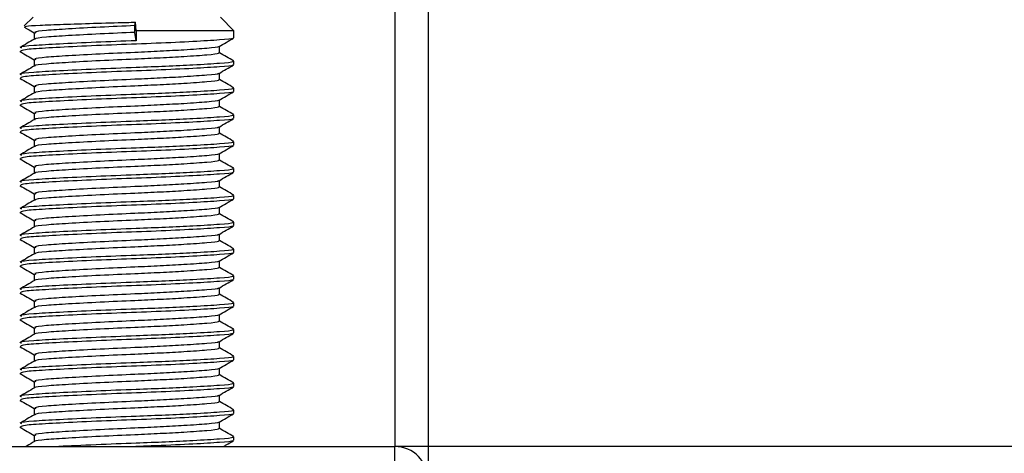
# Model space of a CAD drawing. Header units: millimetres. Extents: x 0 to 420, y 0 to 297.
# Tile 46 of 128: x 116.14 to 118.79, y 199.93 to 201.1. Entities that reach past the tile are written whole.
import ezdxf

# ---------------------------------------------------------------- set-up
doc = ezdxf.new("R2010")
doc.units = ezdxf.units.MM

msp = doc.modelspace()

# ---------------------------------------------------------------- linework, layer by layer
at = {"color": 7, "linetype": 'Continuous', "lineweight": 25}
for p, q in [((117.15013, 233.82723), (117.15013, 199.94886)), ((117.24023, 233.82723), (117.24023, 199.94886)), ((116.17702, 201.10217), (116.15363, 201.07877)), ((116.71764, 201.06613), (116.68159, 201.10217)), ((116.45093, 201.07964), (116.45233, 201.08898)), ((116.45093, 201.06162), (116.45093, 201.07964)), ((116.45431, 201.06613), (116.45233, 201.08898)), ((116.18, 201.06056), (116.18, 201.04306)), ((116.45431, 201.0391), (116.45093, 201.06162)), ((116.45431, 201.06613), (116.45431, 201.0391)), ((116.71764, 201.06613), (116.45431, 201.06613)), ((116.71764, 201.04708), (116.71764, 201.06613)), ((116.67862, 201.0065), (116.67862, 201.02407)), ((116.14139, 201.01039), (116.14382, 201.00999)), ((116.18, 200.98848), (116.18, 200.97098)), ((116.71764, 200.97499), (116.71764, 200.984)), ((116.14139, 200.93831), (116.14382, 200.93791)), ((116.67862, 200.93442), (116.67862, 200.95199)), ((116.18, 200.9164), (116.18, 200.8989)), ((116.71764, 200.90291), (116.71764, 200.91192)), ((116.14139, 200.86623), (116.14382, 200.86583)), ((116.67862, 200.86234), (116.67862, 200.87991)), ((116.18, 200.84432), (116.18, 200.82681)), ((116.71764, 200.83083), (116.71764, 200.83984)), ((116.67862, 200.79026), (116.67862, 200.80783)), ((116.14139, 200.79415), (116.14382, 200.79375)), ((116.18, 200.77224), (116.18, 200.75473)), ((116.71764, 200.75875), (116.71764, 200.76776)), ((116.67862, 200.71817), (116.67862, 200.73574)), ((116.14139, 200.72206), (116.14382, 200.72166)), ((116.18, 200.70015), (116.18, 200.68265)), ((116.71764, 200.68667), (116.71764, 200.69568)), ((116.14139, 200.64998), (116.14382, 200.64958)), ((116.67862, 200.64609), (116.67862, 200.66366)), ((116.18, 200.62807), (116.18, 200.61057)), ((116.71764, 200.61459), (116.71764, 200.6236)), ((116.14139, 200.5779), (116.14382, 200.5775)), ((116.67862, 200.57401), (116.67862, 200.59158)), ((116.18, 200.55599), (116.18, 200.53849)), ((116.71764, 200.5425), (116.71764, 200.55151)), ((116.67862, 200.50193), (116.67862, 200.5195)), ((116.14139, 200.50582), (116.14382, 200.50542)), ((116.18, 200.48391), (116.18, 200.46641)), ((116.71764, 200.47042), (116.71764, 200.47943)), ((116.67862, 200.42985), (116.67862, 200.44742)), ((116.14139, 200.43374), (116.14382, 200.43334)), ((116.18, 200.41183), (116.18, 200.39432)), ((116.71764, 200.39834), (116.71764, 200.40735)), ((116.14139, 200.36166), (116.14382, 200.36126)), ((116.67862, 200.35777), (116.67862, 200.37534)), ((116.18, 200.33975), (116.18, 200.32224)), ((116.71764, 200.32626), (116.71764, 200.33527)), ((116.67862, 200.28568), (116.67862, 200.30325)), ((116.14139, 200.28957), (116.14382, 200.28917)), ((116.18, 200.26766), (116.18, 200.25016)), ((116.71764, 200.25418), (116.71764, 200.26319)), ((116.67862, 200.2136), (116.67862, 200.23117)), ((116.14139, 200.21749), (116.14382, 200.21709)), ((116.18, 200.19558), (116.18, 200.17808)), ((116.71764, 200.1821), (116.71764, 200.19111)), ((116.14139, 200.14541), (116.14382, 200.14501)), ((116.67862, 200.14152), (116.67862, 200.15909)), ((116.18, 200.1235), (116.18, 200.106)), ((116.71764, 200.11001), (116.71764, 200.11902)), ((116.14139, 200.07333), (116.14382, 200.07293)), ((116.67862, 200.06944), (116.67862, 200.08701)), ((116.18, 200.05142), (116.18, 200.03392)), ((116.71764, 200.03793), (116.71764, 200.04694)), ((116.67862, 199.99736), (116.67862, 200.01493)), ((116.14139, 200.00125), (116.14382, 200.00085)), ((116.18, 199.97934), (116.18, 199.96184)), ((116.71764, 199.96585), (116.71764, 199.97486)), ((115.70849, 199.94886), (117.15013, 199.94886)), ((117.24023, 199.94886), (117.15013, 199.94886)), ((117.15013, 199.87678), (117.15013, 199.94886)), ((162.72373, 199.94886), (117.24023, 199.94886)), ((117.24023, 199.94886), (117.24023, 199.86957))]:
    msp.add_line(p, q, dxfattribs=at)
msp.add_arc((117.15013, 199.85876), 0.0901, 0, 90, dxfattribs=at)
for points, knots in [([(116.15341, 201.07551), (116.15616, 201.07392), (116.16503, 201.06879), (116.17389, 201.06365), (116.18, 201.06011)], [0, 0, 0, 0, 0.3105896, 1, 1, 1, 1]), ([(116.15549, 201.0769), (116.15572, 201.07743), (116.1563, 201.07881), (116.19226, 201.08098), (116.25499, 201.08326), (116.3378, 201.08591), (116.40677, 201.08782), (116.44457, 201.08878), (116.45233, 201.08898)], [0, 0, 0, 0, 0.127965, 0.3355013, 0.5431564, 0.74606, 0.9478924, 1, 1, 1, 1]), ([(116.45093, 201.07964), (116.41942, 201.07826), (116.35552, 201.07544), (116.26951, 201.07068), (116.20875, 201.06671), (116.17874, 201.06318), (116.1831, 201.06113), (116.18426, 201.06059)], [0, 0, 0, 0, 0.2274733, 0.46128, 0.686057, 0.9166289, 1, 1, 1, 1]), ([(116.71354, 201.04603), (116.71395, 201.04577), (116.71675, 201.04402), (116.68191, 201.04122), (116.61167, 201.03674), (116.51125, 201.03209), (116.40021, 201.02818), (116.2928, 201.02354), (116.20623, 201.01907), (116.15005, 201.01526), (116.14561, 201.01238), (116.14351, 201.01102)], [0, 0, 0, 0, 0.020946, 0.1431057, 0.2683321, 0.3948123, 0.5164381, 0.6428345, 0.7681974, 0.8902633, 1, 1, 1, 1]), ([(116.45093, 201.06162), (116.41943, 201.06023), (116.35557, 201.05742), (116.26932, 201.05266), (116.20943, 201.04869), (116.17993, 201.0455), (116.18273, 201.04378), (116.18307, 201.04357)], [0, 0, 0, 0, 0.2397753, 0.4862266, 0.7231599, 0.9662013, 1, 1, 1, 1]), ([(116.67739, 201.02336), (116.68391, 201.02713), (116.69695, 201.03469), (116.71, 201.04224), (116.71653, 201.04602)], [0, 0, 0, 0, 0.4999098, 1, 1, 1, 1]), ([(116.18085, 201.04355), (116.17433, 201.03977), (116.16127, 201.03221), (116.14822, 201.02466), (116.14169, 201.02088)], [0, 0, 0, 0, 0.4998987, 1, 1, 1, 1]), ([(116.45431, 201.0391), (116.41787, 201.03771), (116.34398, 201.0349), (116.24449, 201.03014), (116.17425, 201.02617), (116.13956, 201.02264), (116.14456, 201.0206), (116.14588, 201.02006)], [0, 0, 0, 0, 0.22775299, 0.46183999, 0.68689633, 0.91774829, 1, 1, 1, 1]), ([(116.67521, 201.02336), (116.67548, 201.02315), (116.67769, 201.02145), (116.64761, 201.0187), (116.59192, 201.01458), (116.52141, 201.01068), (116.44366, 201.00724), (116.35536, 201.00335), (116.26955, 200.9986), (116.20874, 200.99463), (116.17874, 200.9911), (116.1831, 200.98905), (116.18426, 200.9885)], [0, 0, 0, 0, 0.0170089, 0.1395429, 0.2651564, 0.3617182, 0.4550083, 0.5789794, 0.7064021, 0.8289037, 0.9545634, 1, 1, 1, 1]), ([(116.14209, 201.00998), (116.14862, 201.0062), (116.16125, 200.99889), (116.17389, 200.99157), (116.18, 200.98803)], [0, 0, 0, 0, 0.5163558, 1, 1, 1, 1]), ([(116.67418, 201.00651), (116.6753, 201.00591), (116.67919, 201.0038), (116.64841, 201.00067), (116.59176, 200.99656), (116.52145, 200.99266), (116.44364, 200.98922), (116.35541, 200.98533), (116.26936, 200.98058), (116.20942, 200.97661), (116.17993, 200.97342), (116.18273, 200.9717), (116.18307, 200.97149)], [0, 0, 0, 0, 0.0490909, 0.1710963, 0.2961678, 0.392313, 0.4852006, 0.6086368, 0.7355098, 0.8574829, 0.9826005, 1, 1, 1, 1]), ([(116.71692, 200.98484), (116.7104, 200.98862), (116.69763, 200.99601), (116.68486, 201.0034), (116.67862, 201.00702)], [0, 0, 0, 0, 0.5112595, 1, 1, 1, 1]), ([(116.18085, 200.97147), (116.17433, 200.96769), (116.16127, 200.96013), (116.14822, 200.95258), (116.14169, 200.9488)], [0, 0, 0, 0, 0.4998987, 1, 1, 1, 1]), ([(116.71249, 200.984), (116.71379, 200.98339), (116.71832, 200.98128), (116.68271, 200.97814), (116.61718, 200.97404), (116.53586, 200.97014), (116.4459, 200.96669), (116.34379, 200.96281), (116.24454, 200.95805), (116.17424, 200.95408), (116.13956, 200.95056), (116.14456, 200.94852), (116.14588, 200.94798)], [0, 0, 0, 0, 0.0482673, 0.1669875, 0.2886879, 0.3822403, 0.4726264, 0.5927373, 0.7161886, 0.8348774, 0.9566226, 1, 1, 1, 1]), ([(116.71354, 200.97395), (116.71395, 200.97369), (116.71675, 200.97194), (116.68191, 200.96914), (116.61167, 200.96466), (116.51125, 200.96001), (116.40021, 200.9561), (116.2928, 200.95146), (116.20623, 200.94699), (116.15005, 200.94318), (116.14561, 200.9403), (116.14351, 200.93894)], [0, 0, 0, 0, 0.020946, 0.1431057, 0.2683321, 0.3948123, 0.5164381, 0.6428345, 0.7681974, 0.8902633, 1, 1, 1, 1]), ([(116.67739, 200.95127), (116.68391, 200.95505), (116.69695, 200.96261), (116.71, 200.97016), (116.71653, 200.97394)], [0, 0, 0, 0, 0.4999098, 1, 1, 1, 1]), ([(116.14209, 200.9379), (116.14862, 200.93412), (116.16125, 200.92681), (116.17389, 200.91949), (116.18, 200.91595)], [0, 0, 0, 0, 0.5163558, 1, 1, 1, 1]), ([(116.67521, 200.95128), (116.67548, 200.95107), (116.67769, 200.94937), (116.64761, 200.94662), (116.59192, 200.9425), (116.52141, 200.9386), (116.44366, 200.93515), (116.35536, 200.93127), (116.26955, 200.92652), (116.20874, 200.92255), (116.17874, 200.91902), (116.1831, 200.91697), (116.18426, 200.91642)], [0, 0, 0, 0, 0.01700891, 0.13954292, 0.26515642, 0.36171819, 0.45500832, 0.57897936, 0.70640208, 0.8289037, 0.95456345, 1, 1, 1, 1]), ([(116.71249, 200.91192), (116.71379, 200.91131), (116.71832, 200.9092), (116.68271, 200.90606), (116.61718, 200.90196), (116.53586, 200.89805), (116.4459, 200.89461), (116.34379, 200.89073), (116.24454, 200.88597), (116.17424, 200.882), (116.13956, 200.87848), (116.14456, 200.87644), (116.14588, 200.8759)], [0, 0, 0, 0, 0.04826734, 0.16698745, 0.28868792, 0.3822403, 0.47262643, 0.59273734, 0.71618864, 0.8348774, 0.95662262, 1, 1, 1, 1]), ([(116.67418, 200.93443), (116.6753, 200.93382), (116.67919, 200.93171), (116.64841, 200.92858), (116.59176, 200.92448), (116.52145, 200.92058), (116.44364, 200.91713), (116.35541, 200.91325), (116.26936, 200.9085), (116.20942, 200.90453), (116.17993, 200.90133), (116.18273, 200.89962), (116.18307, 200.89941)], [0, 0, 0, 0, 0.0490909, 0.1710963, 0.2961678, 0.392313, 0.4852006, 0.6086368, 0.7355098, 0.8574829, 0.9826005, 1, 1, 1, 1]), ([(116.71692, 200.91276), (116.7104, 200.91653), (116.69763, 200.92393), (116.68486, 200.93132), (116.67862, 200.93494)], [0, 0, 0, 0, 0.5112595, 1, 1, 1, 1]), ([(116.18085, 200.89939), (116.17433, 200.89561), (116.16127, 200.88805), (116.14822, 200.88049), (116.14169, 200.87671)], [0, 0, 0, 0, 0.4998987, 1, 1, 1, 1]), ([(116.71354, 200.90187), (116.71395, 200.90161), (116.71675, 200.89986), (116.68191, 200.89706), (116.61167, 200.89258), (116.51125, 200.88793), (116.40021, 200.88402), (116.2928, 200.87938), (116.20623, 200.8749), (116.15005, 200.8711), (116.14561, 200.86822), (116.14351, 200.86686)], [0, 0, 0, 0, 0.020946, 0.1431057, 0.2683321, 0.3948123, 0.5164381, 0.6428345, 0.7681974, 0.8902633, 1, 1, 1, 1]), ([(116.67739, 200.87919), (116.68391, 200.88297), (116.69695, 200.89053), (116.71, 200.89808), (116.71653, 200.90186)], [0, 0, 0, 0, 0.4999098, 1, 1, 1, 1]), ([(116.14209, 200.86582), (116.14862, 200.86204), (116.16125, 200.85472), (116.17389, 200.84741), (116.18, 200.84387)], [0, 0, 0, 0, 0.5163558, 1, 1, 1, 1]), ([(116.67418, 200.86235), (116.6753, 200.86174), (116.67919, 200.85963), (116.64841, 200.8565), (116.59176, 200.8524), (116.52145, 200.8485), (116.44364, 200.84505), (116.35541, 200.84117), (116.26936, 200.83642), (116.20942, 200.83245), (116.17993, 200.82925), (116.18273, 200.82754), (116.18307, 200.82733)], [0, 0, 0, 0, 0.0490909, 0.1710963, 0.2961678, 0.392313, 0.4852006, 0.6086368, 0.7355098, 0.8574829, 0.9826005, 1, 1, 1, 1]), ([(116.67521, 200.87919), (116.67548, 200.87899), (116.67769, 200.87729), (116.64761, 200.87453), (116.59192, 200.87042), (116.52141, 200.86652), (116.44366, 200.86307), (116.35536, 200.85919), (116.26955, 200.85444), (116.20874, 200.85047), (116.17874, 200.84694), (116.1831, 200.84489), (116.18426, 200.84434)], [0, 0, 0, 0, 0.0170089, 0.1395429, 0.2651564, 0.3617182, 0.4550083, 0.5789794, 0.7064021, 0.8289037, 0.9545634, 1, 1, 1, 1]), ([(116.71692, 200.84067), (116.7104, 200.84445), (116.69763, 200.85184), (116.68486, 200.85924), (116.67862, 200.86286)], [0, 0, 0, 0, 0.5112595, 1, 1, 1, 1]), ([(116.71249, 200.83984), (116.71379, 200.83923), (116.71832, 200.83711), (116.68271, 200.83398), (116.61718, 200.82987), (116.53586, 200.82597), (116.4459, 200.82253), (116.34379, 200.81865), (116.24454, 200.81389), (116.17424, 200.80992), (116.13956, 200.8064), (116.14456, 200.80436), (116.14588, 200.80382)], [0, 0, 0, 0, 0.0482673, 0.1669875, 0.2886879, 0.3822403, 0.4726264, 0.5927373, 0.7161886, 0.8348774, 0.9566226, 1, 1, 1, 1]), ([(116.18085, 200.82731), (116.17433, 200.82353), (116.16127, 200.81597), (116.14822, 200.80841), (116.14169, 200.80463)], [0, 0, 0, 0, 0.4998987, 1, 1, 1, 1]), ([(116.71354, 200.82978), (116.71395, 200.82953), (116.71675, 200.82778), (116.68191, 200.82498), (116.61167, 200.8205), (116.51125, 200.81585), (116.40021, 200.81194), (116.2928, 200.80729), (116.20623, 200.80282), (116.15005, 200.79901), (116.14561, 200.79614), (116.14351, 200.79477)], [0, 0, 0, 0, 0.020946, 0.1431057, 0.2683321, 0.3948123, 0.5164381, 0.6428345, 0.7681974, 0.8902633, 1, 1, 1, 1]), ([(116.67521, 200.80711), (116.67548, 200.80691), (116.67769, 200.80521), (116.64761, 200.80245), (116.59192, 200.79834), (116.52141, 200.79444), (116.44366, 200.79099), (116.35536, 200.78711), (116.26955, 200.78236), (116.20874, 200.77838), (116.17874, 200.77486), (116.1831, 200.7728), (116.18426, 200.77226)], [0, 0, 0, 0, 0.0170089, 0.1395429, 0.2651564, 0.3617182, 0.4550083, 0.5789794, 0.7064021, 0.8289037, 0.9545634, 1, 1, 1, 1]), ([(116.67739, 200.80711), (116.68391, 200.81089), (116.69695, 200.81845), (116.71, 200.826), (116.71653, 200.82978)], [0, 0, 0, 0, 0.4999098, 1, 1, 1, 1]), ([(116.14209, 200.79374), (116.14862, 200.78996), (116.16125, 200.78264), (116.17389, 200.77532), (116.18, 200.77178)], [0, 0, 0, 0, 0.5163558, 1, 1, 1, 1]), ([(116.67418, 200.79027), (116.6753, 200.78966), (116.67919, 200.78755), (116.64841, 200.78442), (116.59176, 200.78032), (116.52145, 200.77642), (116.44364, 200.77297), (116.35541, 200.76909), (116.26936, 200.76434), (116.20942, 200.76036), (116.17993, 200.75717), (116.18273, 200.75545), (116.18307, 200.75525)], [0, 0, 0, 0, 0.0490909, 0.1710963, 0.2961678, 0.392313, 0.4852006, 0.6086368, 0.7355098, 0.8574829, 0.9826005, 1, 1, 1, 1]), ([(116.71692, 200.76859), (116.7104, 200.77237), (116.69763, 200.77976), (116.68486, 200.78716), (116.67862, 200.79077)], [0, 0, 0, 0, 0.5112595, 1, 1, 1, 1]), ([(116.18085, 200.75523), (116.17433, 200.75145), (116.16127, 200.74389), (116.14822, 200.73633), (116.14169, 200.73255)], [0, 0, 0, 0, 0.4998987, 1, 1, 1, 1]), ([(116.71249, 200.76776), (116.71379, 200.76715), (116.71832, 200.76503), (116.68271, 200.7619), (116.61718, 200.75779), (116.53586, 200.75389), (116.4459, 200.75045), (116.34379, 200.74656), (116.24454, 200.74181), (116.17424, 200.73784), (116.13956, 200.73432), (116.14456, 200.73227), (116.14588, 200.73174)], [0, 0, 0, 0, 0.0482673, 0.1669875, 0.2886879, 0.3822403, 0.4726264, 0.5927373, 0.7161886, 0.8348774, 0.9566226, 1, 1, 1, 1]), ([(116.71354, 200.7577), (116.71395, 200.75745), (116.71675, 200.7557), (116.68191, 200.75289), (116.61167, 200.74842), (116.51125, 200.74377), (116.40021, 200.73986), (116.2928, 200.73521), (116.20623, 200.73074), (116.15005, 200.72693), (116.14561, 200.72405), (116.14351, 200.72269)], [0, 0, 0, 0, 0.020946, 0.1431057, 0.2683321, 0.3948123, 0.5164381, 0.6428345, 0.7681974, 0.8902633, 1, 1, 1, 1]), ([(116.67739, 200.73503), (116.68391, 200.73881), (116.69695, 200.74636), (116.71, 200.75392), (116.71653, 200.75769)], [0, 0, 0, 0, 0.4999098, 1, 1, 1, 1]), ([(116.67521, 200.73503), (116.67548, 200.73482), (116.67769, 200.73313), (116.64761, 200.73037), (116.59192, 200.72625), (116.52141, 200.72236), (116.44366, 200.71891), (116.35536, 200.71503), (116.26955, 200.71027), (116.20874, 200.7063), (116.17874, 200.70277), (116.1831, 200.70072), (116.18426, 200.70018)], [0, 0, 0, 0, 0.0170089, 0.1395429, 0.2651564, 0.3617182, 0.4550083, 0.5789794, 0.7064021, 0.8289037, 0.9545634, 1, 1, 1, 1]), ([(116.14209, 200.72165), (116.14862, 200.71788), (116.16125, 200.71056), (116.17389, 200.70324), (116.18, 200.6997)], [0, 0, 0, 0, 0.5163558, 1, 1, 1, 1]), ([(116.67418, 200.71818), (116.6753, 200.71758), (116.67919, 200.71547), (116.64841, 200.71234), (116.59176, 200.70824), (116.52145, 200.70433), (116.44364, 200.70089), (116.35541, 200.69701), (116.26936, 200.69225), (116.20942, 200.68828), (116.17993, 200.68509), (116.18273, 200.68337), (116.18307, 200.68316)], [0, 0, 0, 0, 0.0490909, 0.1710963, 0.2961678, 0.392313, 0.4852006, 0.6086368, 0.7355098, 0.8574829, 0.9826005, 1, 1, 1, 1]), ([(116.71692, 200.69651), (116.7104, 200.70029), (116.69763, 200.70768), (116.68486, 200.71508), (116.67862, 200.71869)], [0, 0, 0, 0, 0.5112595, 1, 1, 1, 1]), ([(116.18085, 200.68315), (116.17433, 200.67937), (116.16127, 200.67181), (116.14822, 200.66425), (116.14169, 200.66047)], [0, 0, 0, 0, 0.4998987, 1, 1, 1, 1]), ([(116.71249, 200.69568), (116.71379, 200.69507), (116.71832, 200.69295), (116.68271, 200.68981), (116.61718, 200.68571), (116.53586, 200.68181), (116.4459, 200.67836), (116.34379, 200.67448), (116.24454, 200.66973), (116.17424, 200.66576), (116.13956, 200.66224), (116.14456, 200.66019), (116.14588, 200.65966)], [0, 0, 0, 0, 0.0482673, 0.1669875, 0.2886879, 0.3822403, 0.4726264, 0.5927373, 0.7161886, 0.8348774, 0.9566226, 1, 1, 1, 1]), ([(116.71354, 200.68562), (116.71395, 200.68536), (116.71675, 200.68361), (116.68191, 200.68081), (116.61167, 200.67634), (116.51125, 200.67168), (116.40021, 200.66778), (116.2928, 200.66313), (116.20623, 200.65866), (116.15005, 200.65485), (116.14561, 200.65197), (116.14351, 200.65061)], [0, 0, 0, 0, 0.020946, 0.1431057, 0.2683321, 0.3948123, 0.5164381, 0.6428345, 0.7681974, 0.8902633, 1, 1, 1, 1]), ([(116.67739, 200.66295), (116.68391, 200.66673), (116.69695, 200.67428), (116.71, 200.68184), (116.71653, 200.68561)], [0, 0, 0, 0, 0.4999098, 1, 1, 1, 1]), ([(116.14209, 200.64957), (116.14862, 200.6458), (116.16125, 200.63848), (116.17389, 200.63116), (116.18, 200.62762)], [0, 0, 0, 0, 0.5163558, 1, 1, 1, 1]), ([(116.67521, 200.66295), (116.67548, 200.66274), (116.67769, 200.66104), (116.64761, 200.65829), (116.59192, 200.65417), (116.52141, 200.65027), (116.44366, 200.64683), (116.35536, 200.64295), (116.26955, 200.63819), (116.20874, 200.63422), (116.17874, 200.63069), (116.1831, 200.62864), (116.18426, 200.6281)], [0, 0, 0, 0, 0.0170089, 0.1395429, 0.2651564, 0.3617182, 0.4550083, 0.5789794, 0.7064021, 0.8289037, 0.9545634, 1, 1, 1, 1]), ([(116.71692, 200.62443), (116.7104, 200.62821), (116.69763, 200.6356), (116.68486, 200.643), (116.67862, 200.64661)], [0, 0, 0, 0, 0.5112595, 1, 1, 1, 1]), ([(116.71249, 200.6236), (116.71379, 200.62298), (116.71832, 200.62087), (116.68271, 200.61773), (116.61718, 200.61363), (116.53586, 200.60973), (116.4459, 200.60628), (116.34379, 200.6024), (116.24454, 200.59765), (116.17424, 200.59368), (116.13956, 200.59016), (116.14456, 200.58811), (116.14588, 200.58757)], [0, 0, 0, 0, 0.0482673, 0.1669875, 0.2886879, 0.3822403, 0.4726264, 0.5927373, 0.7161886, 0.8348774, 0.9566226, 1, 1, 1, 1]), ([(116.67418, 200.6461), (116.6753, 200.6455), (116.67919, 200.64339), (116.64841, 200.64026), (116.59176, 200.63615), (116.52145, 200.63225), (116.44364, 200.62881), (116.35541, 200.62493), (116.26936, 200.62017), (116.20942, 200.6162), (116.17993, 200.61301), (116.18273, 200.61129), (116.18307, 200.61108)], [0, 0, 0, 0, 0.0490909, 0.1710963, 0.2961678, 0.392313, 0.4852006, 0.6086368, 0.7355098, 0.8574829, 0.9826005, 1, 1, 1, 1]), ([(116.18085, 200.61106), (116.17433, 200.60728), (116.16127, 200.59972), (116.14822, 200.59217), (116.14169, 200.58839)], [0, 0, 0, 0, 0.4998987, 1, 1, 1, 1]), ([(116.71354, 200.61354), (116.71395, 200.61328), (116.71675, 200.61153), (116.68191, 200.60873), (116.61167, 200.60426), (116.51125, 200.5996), (116.40021, 200.59569), (116.2928, 200.59105), (116.20623, 200.58658), (116.15005, 200.58277), (116.14561, 200.57989), (116.14351, 200.57853)], [0, 0, 0, 0, 0.020946, 0.1431057, 0.2683321, 0.3948123, 0.5164381, 0.6428345, 0.7681974, 0.8902633, 1, 1, 1, 1]), ([(116.67739, 200.59087), (116.68391, 200.59464), (116.69695, 200.6022), (116.71, 200.60975), (116.71653, 200.61353)], [0, 0, 0, 0, 0.4999098, 1, 1, 1, 1]), ([(116.14209, 200.57749), (116.14862, 200.57371), (116.16125, 200.5664), (116.17389, 200.55908), (116.18, 200.55554)], [0, 0, 0, 0, 0.5163558, 1, 1, 1, 1]), ([(116.67418, 200.57402), (116.6753, 200.57342), (116.67919, 200.57131), (116.64841, 200.56818), (116.59176, 200.56407), (116.52145, 200.56017), (116.44364, 200.55673), (116.35541, 200.55284), (116.26936, 200.54809), (116.20942, 200.54412), (116.17993, 200.54093), (116.18273, 200.53921), (116.18307, 200.539)], [0, 0, 0, 0, 0.0490909, 0.1710963, 0.2961678, 0.392313, 0.4852006, 0.6086368, 0.7355098, 0.8574829, 0.9826005, 1, 1, 1, 1]), ([(116.67521, 200.59087), (116.67548, 200.59066), (116.67769, 200.58896), (116.64761, 200.58621), (116.59192, 200.58209), (116.52141, 200.57819), (116.44366, 200.57475), (116.35536, 200.57086), (116.26955, 200.56611), (116.20874, 200.56214), (116.17874, 200.55861), (116.1831, 200.55656), (116.18426, 200.55601)], [0, 0, 0, 0, 0.0170089, 0.1395429, 0.2651564, 0.3617182, 0.4550083, 0.5789794, 0.7064021, 0.8289037, 0.9545634, 1, 1, 1, 1]), ([(116.71692, 200.55235), (116.7104, 200.55613), (116.69763, 200.56352), (116.68486, 200.57091), (116.67862, 200.57453)], [0, 0, 0, 0, 0.51125952, 1, 1, 1, 1]), ([(116.71249, 200.55151), (116.71379, 200.5509), (116.71832, 200.54879), (116.68271, 200.54565), (116.61718, 200.54155), (116.53586, 200.53765), (116.4459, 200.5342), (116.34379, 200.53032), (116.24454, 200.52557), (116.17424, 200.52159), (116.13956, 200.51807), (116.14456, 200.51603), (116.14588, 200.51549)], [0, 0, 0, 0, 0.0482673, 0.1669875, 0.2886879, 0.3822403, 0.4726264, 0.5927373, 0.7161886, 0.8348774, 0.9566226, 1, 1, 1, 1]), ([(116.71354, 200.54146), (116.71395, 200.5412), (116.71675, 200.53945), (116.68191, 200.53665), (116.61167, 200.53217), (116.51125, 200.52752), (116.40021, 200.52361), (116.2928, 200.51897), (116.20623, 200.5145), (116.15005, 200.51069), (116.14561, 200.50781), (116.14351, 200.50645)], [0, 0, 0, 0, 0.020946, 0.1431057, 0.2683321, 0.3948123, 0.5164381, 0.6428345, 0.7681974, 0.8902633, 1, 1, 1, 1]), ([(116.67739, 200.51879), (116.68391, 200.52256), (116.69695, 200.53012), (116.71, 200.53767), (116.71653, 200.54145)], [0, 0, 0, 0, 0.4999098, 1, 1, 1, 1]), ([(116.18085, 200.53898), (116.17433, 200.5352), (116.16127, 200.52764), (116.14822, 200.52009), (116.14169, 200.51631)], [0, 0, 0, 0, 0.4998987, 1, 1, 1, 1]), ([(116.67521, 200.51879), (116.67548, 200.51858), (116.67769, 200.51688), (116.64761, 200.51413), (116.59192, 200.51001), (116.52141, 200.50611), (116.44366, 200.50266), (116.35536, 200.49878), (116.26955, 200.49403), (116.20874, 200.49006), (116.17874, 200.48653), (116.1831, 200.48448), (116.18426, 200.48393)], [0, 0, 0, 0, 0.01700891, 0.13954292, 0.26515642, 0.36171819, 0.45500832, 0.57897936, 0.70640208, 0.8289037, 0.95456345, 1, 1, 1, 1]), ([(116.14209, 200.50541), (116.14862, 200.50163), (116.16125, 200.49432), (116.17389, 200.487), (116.18, 200.48346)], [0, 0, 0, 0, 0.5163558, 1, 1, 1, 1]), ([(116.67418, 200.50194), (116.6753, 200.50133), (116.67919, 200.49923), (116.64841, 200.49609), (116.59176, 200.49199), (116.52145, 200.48809), (116.44364, 200.48464), (116.35541, 200.48076), (116.26936, 200.47601), (116.20942, 200.47204), (116.17993, 200.46885), (116.18273, 200.46713), (116.18307, 200.46692)], [0, 0, 0, 0, 0.0490909, 0.1710963, 0.2961678, 0.392313, 0.4852006, 0.6086368, 0.7355098, 0.8574829, 0.9826005, 1, 1, 1, 1]), ([(116.71692, 200.48027), (116.7104, 200.48404), (116.69763, 200.49144), (116.68486, 200.49883), (116.67862, 200.50245)], [0, 0, 0, 0, 0.5112595, 1, 1, 1, 1]), ([(116.18085, 200.4669), (116.17433, 200.46312), (116.16127, 200.45556), (116.14822, 200.448), (116.14169, 200.44422)], [0, 0, 0, 0, 0.4998987, 1, 1, 1, 1]), ([(116.71249, 200.47943), (116.71379, 200.47882), (116.71832, 200.47671), (116.68271, 200.47357), (116.61718, 200.46947), (116.53586, 200.46556), (116.4459, 200.46212), (116.34379, 200.45824), (116.24454, 200.45348), (116.17424, 200.44951), (116.13956, 200.44599), (116.14456, 200.44395), (116.14588, 200.44341)], [0, 0, 0, 0, 0.0482673, 0.1669875, 0.2886879, 0.3822403, 0.4726264, 0.5927373, 0.7161886, 0.8348774, 0.9566226, 1, 1, 1, 1]), ([(116.71354, 200.46938), (116.71395, 200.46912), (116.71675, 200.46737), (116.68191, 200.46457), (116.61167, 200.46009), (116.51125, 200.45544), (116.40021, 200.45153), (116.2928, 200.44689), (116.20623, 200.44241), (116.15005, 200.43861), (116.14561, 200.43573), (116.14351, 200.43437)], [0, 0, 0, 0, 0.020946, 0.1431057, 0.2683321, 0.3948123, 0.5164381, 0.6428345, 0.7681974, 0.8902633, 1, 1, 1, 1]), ([(116.67739, 200.4467), (116.68391, 200.45048), (116.69695, 200.45804), (116.71, 200.46559), (116.71653, 200.46937)], [0, 0, 0, 0, 0.4999098, 1, 1, 1, 1]), ([(116.67521, 200.44671), (116.67548, 200.4465), (116.67769, 200.4448), (116.64761, 200.44204), (116.59192, 200.43793), (116.52141, 200.43403), (116.44366, 200.43058), (116.35536, 200.4267), (116.26955, 200.42195), (116.20874, 200.41798), (116.17874, 200.41445), (116.1831, 200.4124), (116.18426, 200.41185)], [0, 0, 0, 0, 0.0170089, 0.1395429, 0.2651564, 0.3617182, 0.4550083, 0.5789794, 0.7064021, 0.8289037, 0.9545634, 1, 1, 1, 1]), ([(116.14209, 200.43333), (116.14862, 200.42955), (116.16125, 200.42224), (116.17389, 200.41492), (116.18, 200.41138)], [0, 0, 0, 0, 0.5163558, 1, 1, 1, 1]), ([(116.67418, 200.42986), (116.6753, 200.42925), (116.67919, 200.42714), (116.64841, 200.42401), (116.59176, 200.41991), (116.52145, 200.41601), (116.44364, 200.41256), (116.35541, 200.40868), (116.26936, 200.40393), (116.20942, 200.39996), (116.17993, 200.39676), (116.18273, 200.39505), (116.18307, 200.39484)], [0, 0, 0, 0, 0.0490909, 0.1710963, 0.2961678, 0.392313, 0.4852006, 0.6086368, 0.7355098, 0.8574829, 0.9826005, 1, 1, 1, 1]), ([(116.71692, 200.40818), (116.7104, 200.41196), (116.69763, 200.41935), (116.68486, 200.42675), (116.67862, 200.43037)], [0, 0, 0, 0, 0.5112595, 1, 1, 1, 1]), ([(116.18085, 200.39482), (116.17433, 200.39104), (116.16127, 200.38348), (116.14822, 200.37592), (116.14169, 200.37214)], [0, 0, 0, 0, 0.4998987, 1, 1, 1, 1]), ([(116.71249, 200.40735), (116.71379, 200.40674), (116.71832, 200.40462), (116.68271, 200.40149), (116.61718, 200.39738), (116.53586, 200.39348), (116.4459, 200.39004), (116.34379, 200.38616), (116.24454, 200.3814), (116.17424, 200.37743), (116.13956, 200.37391), (116.14456, 200.37187), (116.14588, 200.37133)], [0, 0, 0, 0, 0.0482673, 0.1669875, 0.2886879, 0.3822403, 0.4726264, 0.5927373, 0.7161886, 0.8348774, 0.9566226, 1, 1, 1, 1]), ([(116.71354, 200.39729), (116.71395, 200.39704), (116.71675, 200.39529), (116.68191, 200.39249), (116.61167, 200.38801), (116.51125, 200.38336), (116.40021, 200.37945), (116.2928, 200.3748), (116.20623, 200.37033), (116.15005, 200.36652), (116.14561, 200.36365), (116.14351, 200.36228)], [0, 0, 0, 0, 0.020946, 0.1431057, 0.2683321, 0.3948123, 0.5164381, 0.6428345, 0.7681974, 0.8902633, 1, 1, 1, 1]), ([(116.67739, 200.37462), (116.68391, 200.3784), (116.69695, 200.38596), (116.71, 200.39351), (116.71653, 200.39729)], [0, 0, 0, 0, 0.4999098, 1, 1, 1, 1]), ([(116.14209, 200.36125), (116.14862, 200.35747), (116.16125, 200.35015), (116.17389, 200.34283), (116.18, 200.3393)], [0, 0, 0, 0, 0.5163558, 1, 1, 1, 1]), ([(116.67418, 200.35778), (116.6753, 200.35717), (116.67919, 200.35506), (116.64841, 200.35193), (116.59176, 200.34783), (116.52145, 200.34393), (116.44364, 200.34048), (116.35541, 200.3366), (116.26936, 200.33185), (116.20942, 200.32787), (116.17993, 200.32468), (116.18273, 200.32297), (116.18307, 200.32276)], [0, 0, 0, 0, 0.0490909, 0.1710963, 0.2961678, 0.392313, 0.4852006, 0.6086368, 0.7355098, 0.8574829, 0.9826005, 1, 1, 1, 1]), ([(116.67521, 200.37462), (116.67548, 200.37442), (116.67769, 200.37272), (116.64761, 200.36996), (116.59192, 200.36585), (116.52141, 200.36195), (116.44366, 200.3585), (116.35536, 200.35462), (116.26955, 200.34987), (116.20874, 200.3459), (116.17874, 200.34237), (116.1831, 200.34031), (116.18426, 200.33977)], [0, 0, 0, 0, 0.0170089, 0.1395429, 0.2651564, 0.3617182, 0.4550083, 0.5789794, 0.7064021, 0.8289037, 0.9545634, 1, 1, 1, 1]), ([(116.71692, 200.3361), (116.7104, 200.33988), (116.69763, 200.34727), (116.68486, 200.35467), (116.67862, 200.35828)], [0, 0, 0, 0, 0.5112595, 1, 1, 1, 1]), ([(116.71249, 200.33527), (116.71379, 200.33466), (116.71832, 200.33254), (116.68271, 200.32941), (116.61718, 200.3253), (116.53586, 200.3214), (116.4459, 200.31796), (116.34379, 200.31407), (116.24454, 200.30932), (116.17424, 200.30535), (116.13956, 200.30183), (116.14456, 200.29978), (116.14588, 200.29925)], [0, 0, 0, 0, 0.0482673, 0.1669875, 0.2886879, 0.3822403, 0.4726264, 0.5927373, 0.7161886, 0.8348774, 0.9566226, 1, 1, 1, 1]), ([(116.18085, 200.32274), (116.17433, 200.31896), (116.16127, 200.3114), (116.14822, 200.30384), (116.14169, 200.30006)], [0, 0, 0, 0, 0.4998987, 1, 1, 1, 1]), ([(116.71354, 200.32521), (116.71395, 200.32496), (116.71675, 200.32321), (116.68191, 200.32041), (116.61167, 200.31593), (116.51125, 200.31128), (116.40021, 200.30737), (116.2928, 200.30272), (116.20623, 200.29825), (116.15005, 200.29444), (116.14561, 200.29157), (116.14351, 200.2902)], [0, 0, 0, 0, 0.020946, 0.1431057, 0.2683321, 0.3948123, 0.5164381, 0.6428345, 0.7681974, 0.8902633, 1, 1, 1, 1]), ([(116.67521, 200.30254), (116.67548, 200.30233), (116.67769, 200.30064), (116.64761, 200.29788), (116.59192, 200.29376), (116.52141, 200.28987), (116.44366, 200.28642), (116.35536, 200.28254), (116.26955, 200.27778), (116.20874, 200.27381), (116.17874, 200.27028), (116.1831, 200.26823), (116.18426, 200.26769)], [0, 0, 0, 0, 0.0170089, 0.1395429, 0.2651564, 0.3617182, 0.4550083, 0.5789794, 0.7064021, 0.8289037, 0.9545634, 1, 1, 1, 1]), ([(116.67739, 200.30254), (116.68391, 200.30632), (116.69695, 200.31387), (116.71, 200.32143), (116.71653, 200.3252)], [0, 0, 0, 0, 0.4999098, 1, 1, 1, 1]), ([(116.14209, 200.28916), (116.14862, 200.28539), (116.16125, 200.27807), (116.17389, 200.27075), (116.18, 200.26721)], [0, 0, 0, 0, 0.5163558, 1, 1, 1, 1]), ([(116.67418, 200.28569), (116.6753, 200.28509), (116.67919, 200.28298), (116.64841, 200.27985), (116.59176, 200.27575), (116.52145, 200.27184), (116.44364, 200.2684), (116.35541, 200.26452), (116.26936, 200.25976), (116.20942, 200.25579), (116.17993, 200.2526), (116.18273, 200.25088), (116.18307, 200.25067)], [0, 0, 0, 0, 0.0490909, 0.1710963, 0.2961678, 0.392313, 0.4852006, 0.6086368, 0.7355098, 0.8574829, 0.9826005, 1, 1, 1, 1]), ([(116.71692, 200.26402), (116.7104, 200.2678), (116.69763, 200.27519), (116.68486, 200.28259), (116.67862, 200.2862)], [0, 0, 0, 0, 0.5112595, 1, 1, 1, 1]), ([(116.18085, 200.25066), (116.17433, 200.24688), (116.16127, 200.23932), (116.14822, 200.23176), (116.14169, 200.22798)], [0, 0, 0, 0, 0.4998987, 1, 1, 1, 1]), ([(116.71249, 200.26319), (116.71379, 200.26258), (116.71832, 200.26046), (116.68271, 200.25732), (116.61718, 200.25322), (116.53586, 200.24932), (116.4459, 200.24587), (116.34379, 200.24199), (116.24454, 200.23724), (116.17424, 200.23327), (116.13956, 200.22975), (116.14456, 200.2277), (116.14588, 200.22717)], [0, 0, 0, 0, 0.0482673, 0.1669875, 0.2886879, 0.3822403, 0.4726264, 0.5927373, 0.7161886, 0.8348774, 0.9566226, 1, 1, 1, 1]), ([(116.71354, 200.25313), (116.71395, 200.25287), (116.71675, 200.25112), (116.68191, 200.24832), (116.61167, 200.24385), (116.51125, 200.23919), (116.40021, 200.23529), (116.2928, 200.23064), (116.20623, 200.22617), (116.15005, 200.22236), (116.14561, 200.21948), (116.14351, 200.21812)], [0, 0, 0, 0, 0.020946, 0.1431057, 0.2683321, 0.3948123, 0.5164381, 0.6428345, 0.7681974, 0.8902633, 1, 1, 1, 1]), ([(116.67739, 200.23046), (116.68391, 200.23424), (116.69695, 200.24179), (116.71, 200.24935), (116.71653, 200.25312)], [0, 0, 0, 0, 0.4999098, 1, 1, 1, 1]), ([(116.67521, 200.23046), (116.67548, 200.23025), (116.67769, 200.22855), (116.64761, 200.2258), (116.59192, 200.22168), (116.52141, 200.21778), (116.44366, 200.21434), (116.35536, 200.21046), (116.26955, 200.2057), (116.20874, 200.20173), (116.17874, 200.1982), (116.1831, 200.19615), (116.18426, 200.19561)], [0, 0, 0, 0, 0.0170089, 0.1395429, 0.2651564, 0.3617182, 0.4550083, 0.5789794, 0.7064021, 0.8289037, 0.9545634, 1, 1, 1, 1]), ([(116.14209, 200.21708), (116.14862, 200.21331), (116.16125, 200.20599), (116.17389, 200.19867), (116.18, 200.19513)], [0, 0, 0, 0, 0.5163558, 1, 1, 1, 1]), ([(116.67418, 200.21361), (116.6753, 200.21301), (116.67919, 200.2109), (116.64841, 200.20777), (116.59176, 200.20366), (116.52145, 200.19976), (116.44364, 200.19632), (116.35541, 200.19244), (116.26936, 200.18768), (116.20942, 200.18371), (116.17993, 200.18052), (116.18273, 200.1788), (116.18307, 200.17859)], [0, 0, 0, 0, 0.0490909, 0.1710963, 0.2961678, 0.392313, 0.4852006, 0.6086368, 0.7355098, 0.8574829, 0.9826005, 1, 1, 1, 1]), ([(116.71692, 200.19194), (116.7104, 200.19572), (116.69763, 200.20311), (116.68486, 200.21051), (116.67862, 200.21412)], [0, 0, 0, 0, 0.5112595, 1, 1, 1, 1]), ([(116.18085, 200.17857), (116.17433, 200.1748), (116.16127, 200.16723), (116.14822, 200.15968), (116.14169, 200.1559)], [0, 0, 0, 0, 0.4998987, 1, 1, 1, 1]), ([(116.71249, 200.19111), (116.71379, 200.19049), (116.71832, 200.18838), (116.68271, 200.18524), (116.61718, 200.18114), (116.53586, 200.17724), (116.4459, 200.17379), (116.34379, 200.16991), (116.24454, 200.16516), (116.17424, 200.16119), (116.13956, 200.15767), (116.14456, 200.15562), (116.14588, 200.15508)], [0, 0, 0, 0, 0.0482673, 0.1669875, 0.2886879, 0.3822403, 0.4726264, 0.5927373, 0.7161886, 0.8348774, 0.9566226, 1, 1, 1, 1]), ([(116.71354, 200.18105), (116.71395, 200.18079), (116.71675, 200.17904), (116.68191, 200.17624), (116.61167, 200.17177), (116.51125, 200.16711), (116.40021, 200.1632), (116.2928, 200.15856), (116.20623, 200.15409), (116.15005, 200.15028), (116.14561, 200.1474), (116.14351, 200.14604)], [0, 0, 0, 0, 0.020946, 0.1431057, 0.2683321, 0.3948123, 0.5164381, 0.6428345, 0.7681974, 0.8902633, 1, 1, 1, 1]), ([(116.67739, 200.15838), (116.68391, 200.16215), (116.69695, 200.16971), (116.71, 200.17726), (116.71653, 200.18104)], [0, 0, 0, 0, 0.4999098, 1, 1, 1, 1]), ([(116.14209, 200.145), (116.14862, 200.14122), (116.16125, 200.13391), (116.17389, 200.12659), (116.18, 200.12305)], [0, 0, 0, 0, 0.5163558, 1, 1, 1, 1]), ([(116.67521, 200.15838), (116.67548, 200.15817), (116.67769, 200.15647), (116.64761, 200.15372), (116.59192, 200.1496), (116.52141, 200.1457), (116.44366, 200.14226), (116.35536, 200.13837), (116.26955, 200.13362), (116.20874, 200.12965), (116.17874, 200.12612), (116.1831, 200.12407), (116.18426, 200.12353)], [0, 0, 0, 0, 0.0170089, 0.1395429, 0.2651564, 0.3617182, 0.4550083, 0.5789794, 0.7064021, 0.8289037, 0.9545634, 1, 1, 1, 1]), ([(116.71249, 200.11902), (116.71379, 200.11841), (116.71832, 200.1163), (116.68271, 200.11316), (116.61718, 200.10906), (116.53586, 200.10516), (116.4459, 200.10171), (116.34379, 200.09783), (116.24454, 200.09308), (116.17424, 200.0891), (116.13956, 200.08558), (116.14456, 200.08354), (116.14588, 200.083)], [0, 0, 0, 0, 0.0482673, 0.1669875, 0.2886879, 0.3822403, 0.4726264, 0.5927373, 0.7161886, 0.8348774, 0.9566226, 1, 1, 1, 1]), ([(116.67418, 200.14153), (116.6753, 200.14093), (116.67919, 200.13882), (116.64841, 200.13569), (116.59176, 200.13158), (116.52145, 200.12768), (116.44364, 200.12424), (116.35541, 200.12035), (116.26936, 200.1156), (116.20942, 200.11163), (116.17993, 200.10844), (116.18273, 200.10672), (116.18307, 200.10651)], [0, 0, 0, 0, 0.04909091, 0.17109626, 0.29616782, 0.39231299, 0.48520062, 0.60863681, 0.73550977, 0.85748287, 0.98260048, 1, 1, 1, 1]), ([(116.71692, 200.11986), (116.7104, 200.12364), (116.69763, 200.13103), (116.68486, 200.13842), (116.67862, 200.14204)], [0, 0, 0, 0, 0.5112595, 1, 1, 1, 1]), ([(116.18085, 200.10649), (116.17433, 200.10271), (116.16127, 200.09515), (116.14822, 200.0876), (116.14169, 200.08382)], [0, 0, 0, 0, 0.4998987, 1, 1, 1, 1]), ([(116.71354, 200.10897), (116.71395, 200.10871), (116.71675, 200.10696), (116.68191, 200.10416), (116.61167, 200.09968), (116.51125, 200.09503), (116.40021, 200.09112), (116.2928, 200.08648), (116.20623, 200.08201), (116.15005, 200.0782), (116.14561, 200.07532), (116.14351, 200.07396)], [0, 0, 0, 0, 0.020946, 0.1431057, 0.2683321, 0.3948123, 0.5164381, 0.6428345, 0.7681974, 0.8902633, 1, 1, 1, 1]), ([(116.67739, 200.0863), (116.68391, 200.09007), (116.69695, 200.09763), (116.71, 200.10518), (116.71653, 200.10896)], [0, 0, 0, 0, 0.4999098, 1, 1, 1, 1]), ([(116.14209, 200.07292), (116.14862, 200.06914), (116.16125, 200.06183), (116.17389, 200.05451), (116.18, 200.05097)], [0, 0, 0, 0, 0.5163558, 1, 1, 1, 1]), ([(116.67418, 200.06945), (116.6753, 200.06884), (116.67919, 200.06674), (116.64841, 200.0636), (116.59176, 200.0595), (116.52145, 200.0556), (116.44364, 200.05215), (116.35541, 200.04827), (116.26936, 200.04352), (116.20942, 200.03955), (116.17993, 200.03636), (116.18273, 200.03464), (116.18307, 200.03443)], [0, 0, 0, 0, 0.0490909, 0.1710963, 0.2961678, 0.392313, 0.4852006, 0.6086368, 0.7355098, 0.8574829, 0.9826005, 1, 1, 1, 1]), ([(116.67521, 200.0863), (116.67548, 200.08609), (116.67769, 200.08439), (116.64761, 200.08164), (116.59192, 200.07752), (116.52141, 200.07362), (116.44366, 200.07017), (116.35536, 200.06629), (116.26955, 200.06154), (116.20874, 200.05757), (116.17874, 200.05404), (116.1831, 200.05199), (116.18426, 200.05144)], [0, 0, 0, 0, 0.0170089, 0.1395429, 0.2651564, 0.3617182, 0.4550083, 0.5789794, 0.7064021, 0.8289037, 0.9545634, 1, 1, 1, 1]), ([(116.71692, 200.04778), (116.7104, 200.05155), (116.69763, 200.05895), (116.68486, 200.06634), (116.67862, 200.06996)], [0, 0, 0, 0, 0.5112595, 1, 1, 1, 1]), ([(116.71249, 200.04694), (116.71379, 200.04633), (116.71832, 200.04422), (116.68271, 200.04108), (116.61718, 200.03698), (116.53586, 200.03307), (116.4459, 200.02963), (116.34379, 200.02575), (116.24454, 200.02099), (116.17424, 200.01702), (116.13956, 200.0135), (116.14456, 200.01146), (116.14588, 200.01092)], [0, 0, 0, 0, 0.0482673, 0.1669875, 0.2886879, 0.3822403, 0.4726264, 0.5927373, 0.7161886, 0.8348774, 0.9566226, 1, 1, 1, 1]), ([(116.18085, 200.03441), (116.17433, 200.03063), (116.16127, 200.02307), (116.14822, 200.01551), (116.14169, 200.01173)], [0, 0, 0, 0, 0.4998987, 1, 1, 1, 1]), ([(116.71354, 200.03689), (116.71395, 200.03663), (116.71675, 200.03488), (116.68191, 200.03208), (116.61167, 200.0276), (116.51125, 200.02295), (116.40021, 200.01904), (116.2928, 200.0144), (116.20623, 200.00992), (116.15005, 200.00612), (116.14561, 200.00324), (116.14351, 200.00188)], [0, 0, 0, 0, 0.020946, 0.1431057, 0.2683321, 0.3948123, 0.5164381, 0.6428345, 0.7681974, 0.8902633, 1, 1, 1, 1]), ([(116.67521, 200.01422), (116.67548, 200.01401), (116.67769, 200.01231), (116.64761, 200.00955), (116.59192, 200.00544), (116.52141, 200.00154), (116.44366, 199.99809), (116.35536, 199.99421), (116.26955, 199.98946), (116.20874, 199.98549), (116.17874, 199.98196), (116.1831, 199.97991), (116.18426, 199.97936)], [0, 0, 0, 0, 0.0170089, 0.1395429, 0.2651564, 0.3617182, 0.4550083, 0.5789794, 0.7064021, 0.8289037, 0.9545634, 1, 1, 1, 1]), ([(116.67739, 200.01421), (116.68391, 200.01799), (116.69695, 200.02555), (116.71, 200.0331), (116.71653, 200.03688)], [0, 0, 0, 0, 0.4999098, 1, 1, 1, 1]), ([(116.14209, 200.00084), (116.14862, 199.99706), (116.16125, 199.98975), (116.17389, 199.98243), (116.18, 199.97889)], [0, 0, 0, 0, 0.5163558, 1, 1, 1, 1]), ([(116.67418, 199.99737), (116.6753, 199.99676), (116.67919, 199.99465), (116.64841, 199.99152), (116.59176, 199.98742), (116.52145, 199.98352), (116.44364, 199.98007), (116.35541, 199.97619), (116.26936, 199.97144), (116.20942, 199.96747), (116.17993, 199.96427), (116.18273, 199.96256), (116.18307, 199.96235)], [0, 0, 0, 0, 0.0490909, 0.1710963, 0.2961678, 0.392313, 0.4852006, 0.6086368, 0.7355098, 0.8574829, 0.9826005, 1, 1, 1, 1]), ([(116.71692, 199.97569), (116.7104, 199.97947), (116.69763, 199.98686), (116.68486, 199.99426), (116.67862, 199.99788)], [0, 0, 0, 0, 0.5112595, 1, 1, 1, 1]), ([(116.18085, 199.96233), (116.17433, 199.95855), (116.16658, 199.95406), (116.15883, 199.94957), (116.1576, 199.94886)], [0, 0, 0, 0, 0.8418497, 1, 1, 1, 1]), ([(116.71249, 199.97486), (116.71379, 199.97425), (116.71832, 199.97213), (116.68272, 199.969), (116.61714, 199.96489), (116.53596, 199.96099), (116.44551, 199.95754), (116.34582, 199.95369), (116.27151, 199.95037), (116.24689, 199.9489), (116.24619, 199.94886)], [0, 0, 0, 0, 0.0670526, 0.2319777, 0.4010431, 0.5310054, 0.6565692, 0.8234264, 0.994924, 1, 1, 1, 1]), ([(116.71354, 199.9648), (116.71395, 199.96455), (116.71675, 199.9628), (116.68194, 199.96), (116.61156, 199.95552), (116.52751, 199.95161), (116.47211, 199.94954), (116.45381, 199.94886)], [0, 0, 0, 0, 0.045817, 0.3130269, 0.5869448, 0.8636053, 1, 1, 1, 1]), ([(116.68901, 199.94886), (116.69165, 199.9504), (116.70083, 199.95571), (116.71, 199.96102), (116.71653, 199.9648)], [0, 0, 0, 0, 0.2887283, 1, 1, 1, 1])]:
    msp.add_open_spline(points, degree=3, knots=knots, dxfattribs=at)

doc.saveas('drawing.dxf')
